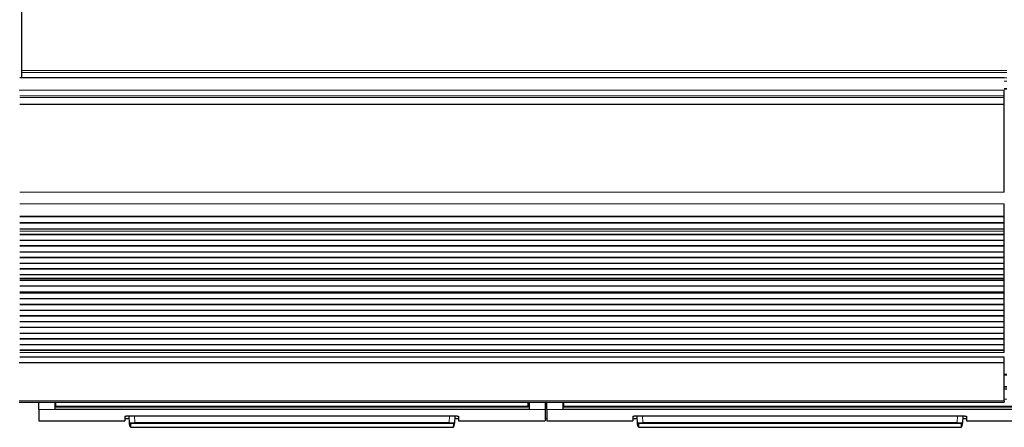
# Model space of a CAD drawing. Header units: inches. Extents: x 0 to 17820, y -10 to 12600.
# Tile 7 of 256: x 2581 to 3796, y 3031 to 3533. Entities that reach past the tile are written whole.
import ezdxf

# ---------------------------------------------------------------- set-up
doc = ezdxf.new("R2010")
doc.units = ezdxf.units.IN
doc.layers.add('1', color=7, linetype='Continuous', true_color=0xffffff)

msp = doc.modelspace()

# ---------------------------------------------------------------- linework, layer by layer
at = {"layer": '1', "color": 2, "linetype": 'Continuous', "lineweight": 25}
for p, q in [((2583.334, 3470.84), (2583.334, 3553.99)), ((2583.334, 3468.229), (2583.334, 3470.84)), ((2583.334, 3461.756), (2583.334, 3468.229)), ((3796.334, 3461.582), (2580.847, 3461.582)), ((2583.334, 3461.756), (2583.334, 3461.582)), ((3799.334, 3447.888), (3796.332, 3447.888)), ((3796.334, 3439.514), (3796.334, 3446.501)), ((3796.334, 3437.27), (3796.334, 3439.514)), ((3796.334, 3429.292), (3796.334, 3437.27)), ((3796.334, 3428.846), (3796.334, 3429.292)), ((3796.334, 3320.466), (3796.334, 3428.846)), ((3796.334, 3290.841), (3796.334, 3306.324)), ((2580.847, 3290.753), (3796.334, 3290.753)), ((3796.334, 3290.208), (2580.847, 3290.208)), ((3796.334, 3282.686), (2580.847, 3282.686)), ((3796.334, 3282.332), (2580.847, 3282.332)), ((3796.334, 3290.753), (3796.334, 3290.841)), ((3796.334, 3290.208), (3796.334, 3290.753)), ((3796.334, 3282.686), (3796.334, 3290.208)), ((3796.334, 3282.332), (3796.334, 3282.686)), ((3796.334, 3275.127), (3796.334, 3282.332)), ((3796.334, 3275.127), (2580.847, 3275.127)), ((3796.334, 3275.12), (2580.847, 3275.12)), ((3796.334, 3275.12), (3796.334, 3275.127)), ((3796.334, 3272.576), (3796.334, 3275.12)), ((3796.334, 3268.355), (3796.334, 3272.549)), ((3796.334, 3268.355), (2580.847, 3268.355)), ((3796.334, 3268.001), (2580.847, 3268.001)), ((3796.334, 3260.93), (2580.847, 3260.93)), ((3796.334, 3268.001), (3796.334, 3268.355)), ((3796.334, 3260.93), (3796.334, 3268.001)), ((3796.334, 3254.213), (3796.334, 3260.93)), ((3796.334, 3254.213), (2580.847, 3254.213)), ((3796.334, 3253.859), (2580.847, 3253.859)), ((3796.334, 3246.788), (2580.847, 3246.788)), ((3796.334, 3253.859), (3796.334, 3254.213)), ((3796.334, 3246.788), (3796.334, 3253.859)), ((3796.334, 3240.071), (3796.334, 3246.788)), ((3796.334, 3240.071), (2580.847, 3240.071)), ((3796.334, 3239.717), (2580.847, 3239.717)), ((3796.334, 3239.717), (3796.334, 3240.071)), ((3796.334, 3232.646), (3796.334, 3239.717)), ((3796.334, 3232.646), (2580.847, 3232.646)), ((3796.334, 3225.929), (2580.847, 3225.929)), ((3796.334, 3225.575), (2580.847, 3225.575)), ((3796.334, 3225.929), (3796.334, 3232.646)), ((3796.334, 3225.575), (3796.334, 3225.929)), ((3796.334, 3218.504), (3796.334, 3225.575)), ((3796.334, 3218.504), (2580.847, 3218.504)), ((3796.334, 3211.835), (2580.847, 3211.835)), ((3796.334, 3211.482), (2580.847, 3211.482)), ((3796.334, 3214.31), (3796.334, 3218.504)), ((3796.334, 3211.835), (3796.334, 3214.283)), ((3796.334, 3211.482), (3796.334, 3211.835)), ((3796.334, 3204.547), (3796.334, 3211.482)), ((3796.334, 3204.547), (2580.847, 3204.547)), ((3796.334, 3197.316), (2580.847, 3197.316)), ((2580.847, 3197.18), (3796.334, 3197.18)), ((3796.334, 3197.316), (3796.334, 3204.547)), ((3796.334, 3196.513), (3796.334, 3197.18)), ((3796.334, 3196.513), (2580.847, 3196.513)), ((3796.334, 3195.877), (2580.847, 3195.877)), ((3796.334, 3188.805), (2580.847, 3188.805)), ((3796.334, 3195.877), (3796.334, 3196.513)), ((3796.334, 3188.805), (3796.334, 3195.877)), ((3796.334, 3182.088), (3796.334, 3188.805)), ((3796.334, 3182.088), (2580.847, 3182.088)), ((3796.334, 3181.734), (2580.847, 3181.734)), ((3796.334, 3174.663), (2580.847, 3174.663)), ((3796.334, 3181.734), (3796.334, 3182.088)), ((3796.334, 3174.663), (3796.334, 3181.734)), ((3796.334, 3167.946), (3796.334, 3174.663)), ((3796.334, 3167.946), (2580.847, 3167.946)), ((3796.334, 3167.592), (2580.847, 3167.592)), ((3796.334, 3160.521), (2580.847, 3160.521)), ((3796.334, 3167.592), (3796.334, 3167.946)), ((3796.334, 3160.521), (3796.334, 3167.592)), ((3796.334, 3153.804), (3796.334, 3160.521)), ((3796.334, 3153.804), (2580.847, 3153.804)), ((3796.334, 3153.45), (2580.847, 3153.45)), ((3796.334, 3153.45), (3796.334, 3153.804)), ((3796.334, 3146.379), (3796.334, 3153.45)), ((3796.334, 3146.379), (2580.847, 3146.379)), ((3796.334, 3139.662), (2580.847, 3139.662)), ((3796.334, 3139.308), (2580.847, 3139.308)), ((3796.334, 3139.662), (3796.334, 3146.379)), ((3796.334, 3139.308), (3796.334, 3139.662)), ((3796.334, 3132.237), (3796.334, 3139.308)), ((3796.334, 3132.237), (2580.847, 3132.237)), ((3796.334, 3125.519), (2580.847, 3125.519)), ((3796.334, 3125.166), (2580.847, 3125.166)), ((3796.334, 3125.519), (3796.334, 3132.237)), ((3796.334, 3125.166), (3796.334, 3125.519)), ((3796.334, 3122.892), (3796.334, 3125.166)), ((3796.334, 3117.034), (2580.847, 3117.034)), ((3796.334, 3110.138), (3796.334, 3117.034)), ((3796.334, 3110.138), (2580.334, 3110.138)), ((3796.334, 3063.173), (3796.334, 3110.138)), ((3799.329, 3095.485), (3796.329, 3095.485)), ((3796.329, 3078.015), (3799.329, 3078.015)), ((3796.334, 3063.173), (3796.334, 3061.439)), ((2580.334, 3061.439), (3796.334, 3061.439)), ((2604.584, 3052.59), (2604.584, 3061.439)), ((2604.584, 3052.59), (2604.584, 3038.352)), ((2624.584, 3052.59), (2624.584, 3061.439)), ((3209.584, 3052.59), (2624.584, 3052.59)), ((2625.584, 3056.455), (2625.584, 3061.439)), ((2625.584, 3055.665), (2625.584, 3056.455)), ((2625.584, 3055.665), (3208.584, 3055.665)), ((3208.584, 3056.455), (3208.584, 3061.439)), ((3208.584, 3055.665), (3208.584, 3056.455)), ((3209.584, 3061.439), (3209.584, 3052.59)), ((3229.584, 3061.439), (3229.584, 3052.59)), ((3229.584, 3052.59), (3229.584, 3038.352)), ((3231.584, 3052.59), (3231.584, 3061.439)), ((3231.584, 3052.59), (3231.584, 3038.352)), ((3251.584, 3052.59), (3251.584, 3061.439)), ((3836.584, 3052.59), (3251.584, 3052.59)), ((3252.584, 3056.455), (3252.584, 3061.439)), ((3252.584, 3055.665), (3252.584, 3056.455)), ((3252.584, 3055.665), (3835.584, 3055.665)), ((2710.584, 3044.061), (2710.584, 3038.352)), ((2710.584, 3041.352), (2716.296, 3041.352)), ((2715.584, 3044.558), (3117.584, 3044.558)), ((2716.59, 3035.745), (2716.128, 3044.558)), ((3118.039, 3044.55), (3117.578, 3035.745)), ((3117.872, 3041.352), (3122.584, 3041.352)), ((3122.584, 3044.061), (3122.584, 3038.352)), ((3229.584, 3041.352), (3231.584, 3041.352)), ((3337.584, 3044.061), (3337.584, 3038.352)), ((3337.584, 3041.352), (3343.296, 3041.352)), ((3342.584, 3044.558), (3744.584, 3044.558)), ((3343.59, 3035.745), (3343.128, 3044.558)), ((3745.039, 3044.55), (3744.578, 3035.745)), ((3744.872, 3041.352), (3749.584, 3041.352)), ((3749.584, 3044.061), (3749.584, 3038.352)), ((2604.584, 3038.352), (2710.584, 3038.352)), ((2716.814, 3031.46), (2716.59, 3035.745)), ((2717.588, 3034.801), (2717.813, 3030.512)), ((2717.813, 3030.512), (3116.355, 3030.512)), ((3116.355, 3030.512), (3116.579, 3034.801)), ((3117.353, 3031.46), (3117.578, 3035.745)), ((3122.584, 3038.352), (3229.584, 3038.352)), ((3231.584, 3038.352), (3337.584, 3038.352)), ((3343.814, 3031.46), (3343.59, 3035.745)), ((3344.588, 3034.801), (3344.813, 3030.512)), ((3344.813, 3030.512), (3743.355, 3030.512)), ((3743.355, 3030.512), (3743.579, 3034.801)), ((3744.353, 3031.46), (3744.578, 3035.745)), ((3749.584, 3038.352), (3856.584, 3038.352))]:
    msp.add_line(p, q, dxfattribs=at)
at = {"layer": '1', "color": 110, "linetype": 'Continuous', "lineweight": 13}
for p, q in [((3799.334, 3470.84), (2583.334, 3470.84)), ((3799.334, 3468.229), (2583.334, 3468.229)), ((3799.334, 3461.756), (2583.334, 3461.756)), ((3799.334, 3457.404), (3796.332, 3457.404)), ((3796.334, 3446.501), (2580.334, 3446.501)), ((3799.334, 3448.389), (3796.332, 3448.389)), ((3799.334, 3447.889), (3796.332, 3447.889)), ((3796.334, 3439.514), (2580.847, 3439.514)), ((3796.334, 3437.27), (2580.847, 3437.27)), ((3796.334, 3429.292), (2580.847, 3429.292)), ((3796.334, 3428.846), (2580.847, 3428.846)), ((3796.334, 3320.466), (2580.847, 3320.466)), ((3796.334, 3306.324), (2580.847, 3306.324)), ((3796.334, 3290.841), (2580.847, 3290.841)), ((3796.334, 3272.576), (2580.847, 3272.576)), ((3796.334, 3272.549), (2580.847, 3272.549)), ((3796.334, 3214.31), (2580.847, 3214.31)), ((3796.334, 3214.283), (2580.847, 3214.283)), ((3796.334, 3122.892), (2580.847, 3122.892)), ((3799.329, 3094.985), (3796.329, 3094.985)), ((3799.329, 3080.825), (3796.329, 3080.825)), ((3799.329, 3079.959), (3796.329, 3079.959)), ((3799.329, 3078.149), (3796.329, 3078.149)), ((3796.334, 3063.173), (2580.334, 3063.173)), ((3799.328, 3065.422), (3796.331, 3065.422)), ((2624.584, 3052.59), (2604.584, 3052.59)), ((2625.589, 3060.465), (2624.584, 3060.465)), ((3209.584, 3060.465), (3208.578, 3060.465)), ((3229.584, 3052.59), (3209.584, 3052.59)), ((3231.584, 3060.465), (3229.584, 3060.465)), ((3251.584, 3052.59), (3231.584, 3052.59)), ((3252.589, 3060.465), (3251.584, 3060.465)), ((2722.619, 3044.558), (2723.056, 3036.226)), ((3111.112, 3036.226), (3111.549, 3044.558)), ((3349.619, 3044.558), (3350.056, 3036.226)), ((3738.112, 3036.226), (3738.549, 3044.558)), ((2723.056, 3036.226), (2723.056, 3035.282)), ((2723.056, 3036.226), (3111.112, 3036.226)), ((3111.112, 3035.282), (2723.056, 3035.282)), ((3111.112, 3036.226), (3111.112, 3035.282)), ((3350.056, 3036.226), (3350.056, 3035.282)), ((3350.056, 3036.226), (3738.112, 3036.226)), ((3738.112, 3035.282), (3350.056, 3035.282)), ((3738.112, 3036.226), (3738.112, 3035.282))]:
    msp.add_line(p, q, dxfattribs=at)
for centre, major_axis, start_param, end_param in [((2717.588, 3035.798), (-0.999, -0.052), 0, 1.51862377), ((3116.579, 3035.798), (0.999, -0.052), 4.76456153, 6.2831853), ((3344.588, 3035.798), (0.999, 0.052), 3.14159265, 4.66021642), ((3743.579, 3035.798), (-0.999, 0.052), 1.62296888, 3.14159265)]:
    msp.add_ellipse(centre, major_axis=major_axis, ratio=0.99641591, start_param=start_param, end_param=end_param, dxfattribs=at)
at = {"layer": '1', "color": 2, "linetype": 'Continuous', "lineweight": 25}
for points in [[(3209.584, 3055.554), (2624.584, 3055.554)], [(3836.584, 3055.554), (3251.584, 3055.554)]]:
    msp.add_open_spline(points, degree=1, dxfattribs=at)
at = {"layer": '1', "color": 110, "linetype": 'Continuous', "lineweight": 13}
for points, degree in [([(3208.584, 3056.455), (2625.584, 3056.455)], 1), ([(3231.584, 3055.554), (3230.917, 3055.554), (3230.25, 3055.554), (3229.584, 3055.554)], 3), ([(3835.584, 3056.455), (3252.584, 3056.455)], 1)]:
    msp.add_open_spline(points, degree=degree, dxfattribs=at)
at = {"layer": '1', "color": 2, "linetype": 'Continuous', "lineweight": 25}
for points, knots in [([(2710.584, 3044.061), (2710.584, 3044.077), (2710.592, 3044.093), (2710.624, 3044.125), (2710.672, 3044.156), (2710.751, 3044.187), (2710.81, 3044.207), (2710.823, 3044.21), (2710.848, 3044.218), (2710.862, 3044.222), (2710.903, 3044.234), (2710.933, 3044.241), (2711.027, 3044.264), (2711.166, 3044.293), (2711.334, 3044.321), (2711.47, 3044.341), (2711.517, 3044.347), (2711.59, 3044.357), (2711.615, 3044.361), (2711.665, 3044.367), (2711.691, 3044.37), (2711.822, 3044.386), (2711.932, 3044.398), (2712.162, 3044.421), (2712.403, 3044.443), (2712.665, 3044.463), (2712.836, 3044.475), (2712.87, 3044.477), (2712.94, 3044.481), (2712.975, 3044.483), (2713.081, 3044.49), (2713.152, 3044.494), (2713.369, 3044.506), (2713.663, 3044.52), (2713.97, 3044.531), (2714.204, 3044.538), (2714.283, 3044.54), (2714.443, 3044.544), (2714.523, 3044.546), (2714.766, 3044.551), (2715.09, 3044.556), (2715.419, 3044.558), (2715.584, 3044.558)], [0, 0, 0, 0, 0.0625, 0.0625, 0.125, 0.1875, 0.1875, 0.203125, 0.203125, 0.21875, 0.21875, 0.25, 0.25, 0.3125, 0.375, 0.375, 0.40625, 0.40625, 0.421875, 0.421875, 0.4375, 0.4375, 0.5, 0.5, 0.5625, 0.625, 0.625, 0.640625, 0.640625, 0.65625, 0.65625, 0.6875, 0.6875, 0.75, 0.8125, 0.8125, 0.84375, 0.84375, 0.875, 0.875, 0.9375, 1, 1, 1, 1]), ([(3117.584, 3044.558), (3117.749, 3044.558), (3117.912, 3044.557), (3118.237, 3044.554), (3118.559, 3044.549), (3118.876, 3044.541), (3119.072, 3044.535), (3119.111, 3044.534), (3119.189, 3044.531), (3119.228, 3044.53), (3119.345, 3044.525), (3119.421, 3044.522), (3119.648, 3044.513), (3119.943, 3044.499), (3120.223, 3044.482), (3120.426, 3044.468), (3120.527, 3044.461), (3120.625, 3044.454), (3120.69, 3044.448), (3120.722, 3044.446), (3120.881, 3044.433), (3121.003, 3044.422), (3121.233, 3044.399), (3121.452, 3044.375), (3121.647, 3044.348), (3121.761, 3044.331), (3121.784, 3044.328), (3121.828, 3044.321), (3121.85, 3044.318), (3121.913, 3044.307), (3121.954, 3044.3), (3122.069, 3044.278), (3122.209, 3044.249), (3122.319, 3044.219), (3122.39, 3044.196), (3122.412, 3044.188), (3122.452, 3044.172), (3122.471, 3044.165), (3122.519, 3044.141), (3122.567, 3044.109), (3122.584, 3044.077), (3122.584, 3044.061)], [0, 0, 0, 0, 0.0625, 0.0625, 0.125, 0.1875, 0.1875, 0.203125, 0.203125, 0.21875, 0.21875, 0.25, 0.25, 0.3125, 0.375, 0.375, 0.40625, 0.421875, 0.421875, 0.4375, 0.4375, 0.5, 0.5, 0.5625, 0.625, 0.625, 0.640625, 0.640625, 0.65625, 0.65625, 0.6875, 0.6875, 0.75, 0.8125, 0.8125, 0.84375, 0.84375, 0.875, 0.875, 0.9375, 1, 1, 1, 1]), ([(3337.584, 3044.061), (3337.584, 3044.077), (3337.592, 3044.093), (3337.624, 3044.125), (3337.672, 3044.156), (3337.751, 3044.187), (3337.81, 3044.207), (3337.823, 3044.21), (3337.848, 3044.218), (3337.862, 3044.222), (3337.903, 3044.234), (3337.933, 3044.241), (3338.027, 3044.264), (3338.166, 3044.293), (3338.334, 3044.321), (3338.47, 3044.341), (3338.517, 3044.347), (3338.59, 3044.357), (3338.615, 3044.361), (3338.665, 3044.367), (3338.691, 3044.37), (3338.822, 3044.386), (3338.932, 3044.398), (3339.162, 3044.421), (3339.403, 3044.443), (3339.665, 3044.463), (3339.836, 3044.475), (3339.87, 3044.477), (3339.94, 3044.481), (3339.975, 3044.483), (3340.081, 3044.49), (3340.152, 3044.494), (3340.369, 3044.506), (3340.663, 3044.52), (3340.97, 3044.531), (3341.204, 3044.538), (3341.283, 3044.54), (3341.443, 3044.544), (3341.523, 3044.546), (3341.766, 3044.551), (3342.09, 3044.556), (3342.419, 3044.558), (3342.584, 3044.558)], [0, 0, 0, 0, 0.0625, 0.0625, 0.125, 0.1875, 0.1875, 0.203125, 0.203125, 0.21875, 0.21875, 0.25, 0.25, 0.3125, 0.375, 0.375, 0.40625, 0.40625, 0.421875, 0.421875, 0.4375, 0.4375, 0.5, 0.5, 0.5625, 0.625, 0.625, 0.640625, 0.640625, 0.65625, 0.65625, 0.6875, 0.6875, 0.75, 0.8125, 0.8125, 0.84375, 0.84375, 0.875, 0.875, 0.9375, 1, 1, 1, 1]), ([(3744.584, 3044.558), (3744.749, 3044.558), (3744.912, 3044.557), (3745.237, 3044.554), (3745.559, 3044.549), (3745.876, 3044.541), (3746.072, 3044.535), (3746.111, 3044.534), (3746.189, 3044.531), (3746.228, 3044.53), (3746.345, 3044.525), (3746.421, 3044.522), (3746.648, 3044.513), (3746.943, 3044.499), (3747.223, 3044.482), (3747.426, 3044.468), (3747.527, 3044.461), (3747.625, 3044.454), (3747.69, 3044.448), (3747.722, 3044.446), (3747.881, 3044.433), (3748.003, 3044.422), (3748.233, 3044.399), (3748.452, 3044.375), (3748.647, 3044.348), (3748.761, 3044.331), (3748.784, 3044.328), (3748.828, 3044.321), (3748.85, 3044.318), (3748.913, 3044.307), (3748.954, 3044.3), (3749.069, 3044.278), (3749.209, 3044.249), (3749.319, 3044.219), (3749.39, 3044.196), (3749.412, 3044.188), (3749.452, 3044.172), (3749.471, 3044.165), (3749.519, 3044.141), (3749.567, 3044.109), (3749.584, 3044.077), (3749.584, 3044.061)], [0, 0, 0, 0, 0.0625, 0.0625, 0.125, 0.1875, 0.1875, 0.203125, 0.203125, 0.21875, 0.21875, 0.25, 0.25, 0.3125, 0.375, 0.375, 0.40625, 0.421875, 0.421875, 0.4375, 0.4375, 0.5, 0.5, 0.5625, 0.625, 0.625, 0.640625, 0.640625, 0.65625, 0.65625, 0.6875, 0.6875, 0.75, 0.8125, 0.8125, 0.84375, 0.84375, 0.875, 0.875, 0.9375, 1, 1, 1, 1])]:
    msp.add_open_spline(points, degree=3, knots=knots, dxfattribs=at)
at = {"layer": '1', "color": 110, "linetype": 'Continuous', "lineweight": 13}
for points, knots in [([(2723.056, 3036.226), (2722.841, 3036.224), (2722.413, 3036.219), (2721.991, 3036.212), (2721.728, 3036.206), (2721.675, 3036.205), (2721.571, 3036.202), (2721.415, 3036.199), (2721.261, 3036.195), (2720.957, 3036.186), (2720.559, 3036.173), (2720.176, 3036.157), (2719.942, 3036.147), (2719.895, 3036.145), (2719.802, 3036.141), (2719.756, 3036.138), (2719.618, 3036.132), (2719.528, 3036.127), (2719.264, 3036.113), (2718.925, 3036.093), (2718.613, 3036.072), (2718.39, 3036.055), (2718.317, 3036.049), (2718.21, 3036.04), (2718.175, 3036.037), (2718.106, 3036.031), (2718.072, 3036.028), (2717.903, 3036.013), (2717.778, 3036.001), (2717.545, 3035.976), (2717.33, 3035.95), (2717.151, 3035.923), (2717.051, 3035.906), (2717.031, 3035.903), (2716.994, 3035.896), (2716.975, 3035.893), (2716.922, 3035.882), (2716.889, 3035.876), (2716.799, 3035.855), (2716.698, 3035.828), (2716.638, 3035.8), (2716.599, 3035.773), (2716.589, 3035.759), (2716.59, 3035.745)], [0, 0, 0, 0, 0.0625, 0.125, 0.125, 0.140625, 0.140625, 0.15625, 0.1875, 0.1875, 0.25, 0.3125, 0.3125, 0.328125, 0.328125, 0.34375, 0.34375, 0.375, 0.375, 0.4375, 0.5, 0.5, 0.53125, 0.53125, 0.546875, 0.546875, 0.5625, 0.5625, 0.625, 0.625, 0.6875, 0.75, 0.75, 0.765625, 0.765625, 0.78125, 0.78125, 0.8125, 0.8125, 0.875, 0.9375, 0.9375, 1, 1, 1, 1]), ([(2723.056, 3035.282), (2722.874, 3035.282), (2722.512, 3035.281), (2722.153, 3035.276), (2721.93, 3035.272), (2721.886, 3035.271), (2721.798, 3035.269), (2721.754, 3035.268), (2721.622, 3035.265), (2721.535, 3035.263), (2721.278, 3035.256), (2720.941, 3035.245), (2720.616, 3035.231), (2720.418, 3035.222), (2720.378, 3035.22), (2720.3, 3035.216), (2720.261, 3035.214), (2720.144, 3035.208), (2720.068, 3035.203), (2719.844, 3035.19), (2719.558, 3035.171), (2719.294, 3035.149), (2719.105, 3035.132), (2719.013, 3035.124), (2718.924, 3035.115), (2718.865, 3035.109), (2718.837, 3035.106), (2718.694, 3035.09), (2718.588, 3035.077), (2718.392, 3035.051), (2718.211, 3035.024), (2718.06, 3034.996), (2717.976, 3034.978), (2717.959, 3034.974), (2717.927, 3034.967), (2717.912, 3034.963), (2717.867, 3034.952), (2717.84, 3034.945), (2717.763, 3034.923), (2717.679, 3034.893), (2717.629, 3034.862), (2717.604, 3034.84), (2717.595, 3034.828), (2717.59, 3034.817), (2717.588, 3034.809), (2717.588, 3034.805), (2717.588, 3034.801)], [0, 0, 0, 0, 0.0625, 0.125, 0.125, 0.140625, 0.140625, 0.15625, 0.15625, 0.1875, 0.1875, 0.25, 0.3125, 0.3125, 0.328125, 0.328125, 0.34375, 0.34375, 0.375, 0.375, 0.4375, 0.5, 0.5, 0.53125, 0.546875, 0.546875, 0.5625, 0.5625, 0.625, 0.625, 0.6875, 0.75, 0.75, 0.765625, 0.765625, 0.78125, 0.78125, 0.8125, 0.8125, 0.875, 0.9375, 0.9375, 0.96875, 0.984375, 0.984375, 1, 1, 1, 1]), ([(3117.578, 3035.745), (3117.579, 3035.759), (3117.559, 3035.787), (3117.498, 3035.814), (3117.447, 3035.832), (3117.436, 3035.835), (3117.413, 3035.842), (3117.377, 3035.852), (3117.335, 3035.863), (3117.244, 3035.883), (3117.103, 3035.91), (3116.924, 3035.937), (3116.775, 3035.957), (3116.723, 3035.963), (3116.641, 3035.973), (3116.613, 3035.976), (3116.557, 3035.983), (3116.528, 3035.986), (3116.381, 3036.002), (3116.13, 3036.026), (3115.847, 3036.05), (3115.624, 3036.066), (3115.547, 3036.072), (3115.429, 3036.08), (3115.389, 3036.083), (3115.309, 3036.088), (3115.268, 3036.091), (3115.061, 3036.104), (3114.891, 3036.114), (3114.539, 3036.132), (3114.358, 3036.141), (3113.985, 3036.158), (3113.793, 3036.165), (3113.547, 3036.174), (3113.497, 3036.176), (3113.397, 3036.18), (3113.347, 3036.181), (3113.196, 3036.186), (3113.095, 3036.189), (3112.79, 3036.198), (3112.379, 3036.208), (3111.961, 3036.216), (3111.539, 3036.222), (3111.327, 3036.224), (3111.112, 3036.226)], [0, 0, 0, 0, 0.0625, 0.125, 0.125, 0.140625, 0.140625, 0.15625, 0.1875, 0.1875, 0.25, 0.3125, 0.3125, 0.34375, 0.34375, 0.359375, 0.359375, 0.375, 0.375, 0.4375, 0.5, 0.5, 0.53125, 0.53125, 0.546875, 0.546875, 0.5625, 0.5625, 0.625, 0.625, 0.6875, 0.6875, 0.75, 0.75, 0.765625, 0.765625, 0.78125, 0.78125, 0.8125, 0.8125, 0.875, 0.9375, 0.9375, 1, 1, 1, 1]), ([(3111.112, 3035.282), (3111.203, 3035.282), (3111.294, 3035.282), (3111.475, 3035.281), (3111.565, 3035.281), (3111.834, 3035.278), (3112.188, 3035.274), (3112.537, 3035.266), (3112.795, 3035.259), (3112.881, 3035.256), (3113.009, 3035.252), (3113.051, 3035.251), (3113.136, 3035.248), (3113.178, 3035.246), (3113.386, 3035.238), (3113.549, 3035.232), (3113.864, 3035.216), (3114.017, 3035.208), (3114.315, 3035.19), (3114.459, 3035.181), (3114.633, 3035.168), (3114.668, 3035.165), (3114.736, 3035.16), (3114.837, 3035.152), (3114.934, 3035.144), (3115.123, 3035.127), (3115.361, 3035.103), (3115.573, 3035.078), (3115.697, 3035.062), (3115.721, 3035.058), (3115.769, 3035.052), (3115.792, 3035.048), (3115.861, 3035.038), (3115.905, 3035.031), (3116.031, 3035.01), (3116.181, 3034.982), (3116.3, 3034.953), (3116.376, 3034.931), (3116.4, 3034.923), (3116.432, 3034.912), (3116.442, 3034.908), (3116.461, 3034.901), (3116.47, 3034.897), (3116.513, 3034.878), (3116.564, 3034.847), (3116.58, 3034.817), (3116.579, 3034.801)], [0, 0, 0, 0, 0.03125, 0.03125, 0.0625, 0.0625, 0.125, 0.1875, 0.1875, 0.21875, 0.21875, 0.234375, 0.234375, 0.25, 0.25, 0.3125, 0.3125, 0.375, 0.375, 0.4375, 0.4375, 0.453125, 0.453125, 0.46875, 0.5, 0.5, 0.5625, 0.625, 0.625, 0.640625, 0.640625, 0.65625, 0.65625, 0.6875, 0.6875, 0.75, 0.8125, 0.8125, 0.84375, 0.84375, 0.859375, 0.859375, 0.875, 0.875, 0.9375, 1, 1, 1, 1]), ([(3350.056, 3036.226), (3349.841, 3036.224), (3349.413, 3036.219), (3348.991, 3036.212), (3348.728, 3036.206), (3348.675, 3036.205), (3348.571, 3036.202), (3348.415, 3036.199), (3348.261, 3036.195), (3347.957, 3036.186), (3347.559, 3036.173), (3347.176, 3036.157), (3346.942, 3036.147), (3346.895, 3036.145), (3346.802, 3036.141), (3346.756, 3036.138), (3346.618, 3036.132), (3346.528, 3036.127), (3346.264, 3036.113), (3345.925, 3036.093), (3345.613, 3036.072), (3345.39, 3036.055), (3345.317, 3036.049), (3345.21, 3036.04), (3345.175, 3036.037), (3345.106, 3036.031), (3345.072, 3036.028), (3344.903, 3036.013), (3344.778, 3036.001), (3344.545, 3035.976), (3344.33, 3035.95), (3344.151, 3035.923), (3344.051, 3035.906), (3344.031, 3035.903), (3343.994, 3035.896), (3343.975, 3035.893), (3343.922, 3035.882), (3343.889, 3035.876), (3343.799, 3035.855), (3343.698, 3035.828), (3343.638, 3035.8), (3343.599, 3035.773), (3343.589, 3035.759), (3343.59, 3035.745)], [0, 0, 0, 0, 0.0625, 0.125, 0.125, 0.140625, 0.140625, 0.15625, 0.1875, 0.1875, 0.25, 0.3125, 0.3125, 0.328125, 0.328125, 0.34375, 0.34375, 0.375, 0.375, 0.4375, 0.5, 0.5, 0.53125, 0.53125, 0.546875, 0.546875, 0.5625, 0.5625, 0.625, 0.625, 0.6875, 0.75, 0.75, 0.765625, 0.765625, 0.78125, 0.78125, 0.8125, 0.8125, 0.875, 0.9375, 0.9375, 1, 1, 1, 1]), ([(3350.056, 3035.282), (3349.874, 3035.282), (3349.512, 3035.281), (3349.153, 3035.276), (3348.93, 3035.272), (3348.886, 3035.271), (3348.798, 3035.269), (3348.754, 3035.268), (3348.622, 3035.265), (3348.535, 3035.263), (3348.278, 3035.256), (3347.941, 3035.245), (3347.616, 3035.231), (3347.418, 3035.222), (3347.378, 3035.22), (3347.3, 3035.216), (3347.261, 3035.214), (3347.144, 3035.208), (3347.068, 3035.203), (3346.844, 3035.19), (3346.558, 3035.171), (3346.294, 3035.149), (3346.105, 3035.132), (3346.013, 3035.124), (3345.924, 3035.115), (3345.865, 3035.109), (3345.837, 3035.106), (3345.694, 3035.09), (3345.588, 3035.077), (3345.392, 3035.051), (3345.211, 3035.024), (3345.06, 3034.996), (3344.976, 3034.978), (3344.959, 3034.974), (3344.927, 3034.967), (3344.912, 3034.963), (3344.867, 3034.952), (3344.84, 3034.945), (3344.763, 3034.923), (3344.679, 3034.893), (3344.629, 3034.862), (3344.604, 3034.84), (3344.595, 3034.828), (3344.59, 3034.817), (3344.588, 3034.809), (3344.588, 3034.805), (3344.588, 3034.801)], [0, 0, 0, 0, 0.0625, 0.125, 0.125, 0.140625, 0.140625, 0.15625, 0.15625, 0.1875, 0.1875, 0.25, 0.3125, 0.3125, 0.328125, 0.328125, 0.34375, 0.34375, 0.375, 0.375, 0.4375, 0.5, 0.5, 0.53125, 0.546875, 0.546875, 0.5625, 0.5625, 0.625, 0.625, 0.6875, 0.75, 0.75, 0.765625, 0.765625, 0.78125, 0.78125, 0.8125, 0.8125, 0.875, 0.9375, 0.9375, 0.96875, 0.984375, 0.984375, 1, 1, 1, 1]), ([(3744.578, 3035.745), (3744.579, 3035.759), (3744.559, 3035.787), (3744.498, 3035.814), (3744.447, 3035.832), (3744.436, 3035.835), (3744.413, 3035.842), (3744.377, 3035.852), (3744.335, 3035.863), (3744.244, 3035.883), (3744.103, 3035.91), (3743.924, 3035.937), (3743.775, 3035.957), (3743.723, 3035.963), (3743.641, 3035.973), (3743.613, 3035.976), (3743.557, 3035.983), (3743.528, 3035.986), (3743.381, 3036.002), (3743.13, 3036.026), (3742.847, 3036.05), (3742.624, 3036.066), (3742.547, 3036.072), (3742.429, 3036.08), (3742.389, 3036.083), (3742.309, 3036.088), (3742.268, 3036.091), (3742.061, 3036.104), (3741.891, 3036.114), (3741.539, 3036.132), (3741.358, 3036.141), (3740.985, 3036.158), (3740.793, 3036.165), (3740.547, 3036.174), (3740.497, 3036.176), (3740.397, 3036.18), (3740.347, 3036.181), (3740.196, 3036.186), (3740.095, 3036.189), (3739.79, 3036.198), (3739.379, 3036.208), (3738.961, 3036.216), (3738.539, 3036.222), (3738.327, 3036.224), (3738.112, 3036.226)], [0, 0, 0, 0, 0.0625, 0.125, 0.125, 0.140625, 0.140625, 0.15625, 0.1875, 0.1875, 0.25, 0.3125, 0.3125, 0.34375, 0.34375, 0.359375, 0.359375, 0.375, 0.375, 0.4375, 0.5, 0.5, 0.53125, 0.53125, 0.546875, 0.546875, 0.5625, 0.5625, 0.625, 0.625, 0.6875, 0.6875, 0.75, 0.75, 0.765625, 0.765625, 0.78125, 0.78125, 0.8125, 0.8125, 0.875, 0.9375, 0.9375, 1, 1, 1, 1]), ([(3738.112, 3035.282), (3738.203, 3035.282), (3738.294, 3035.282), (3738.475, 3035.281), (3738.565, 3035.281), (3738.834, 3035.278), (3739.188, 3035.274), (3739.537, 3035.266), (3739.795, 3035.259), (3739.881, 3035.256), (3740.009, 3035.252), (3740.051, 3035.251), (3740.136, 3035.248), (3740.178, 3035.246), (3740.386, 3035.238), (3740.549, 3035.232), (3740.864, 3035.216), (3741.017, 3035.208), (3741.315, 3035.19), (3741.459, 3035.181), (3741.633, 3035.168), (3741.668, 3035.165), (3741.736, 3035.16), (3741.837, 3035.152), (3741.934, 3035.144), (3742.123, 3035.127), (3742.361, 3035.103), (3742.573, 3035.078), (3742.697, 3035.062), (3742.721, 3035.058), (3742.769, 3035.052), (3742.792, 3035.048), (3742.861, 3035.038), (3742.905, 3035.031), (3743.031, 3035.01), (3743.181, 3034.982), (3743.3, 3034.953), (3743.376, 3034.931), (3743.4, 3034.923), (3743.432, 3034.912), (3743.442, 3034.908), (3743.461, 3034.901), (3743.47, 3034.897), (3743.513, 3034.878), (3743.564, 3034.847), (3743.58, 3034.817), (3743.579, 3034.801)], [0, 0, 0, 0, 0.03125, 0.03125, 0.0625, 0.0625, 0.125, 0.1875, 0.1875, 0.21875, 0.21875, 0.234375, 0.234375, 0.25, 0.25, 0.3125, 0.3125, 0.375, 0.375, 0.4375, 0.4375, 0.453125, 0.453125, 0.46875, 0.5, 0.5, 0.5625, 0.625, 0.625, 0.640625, 0.640625, 0.65625, 0.65625, 0.6875, 0.6875, 0.75, 0.8125, 0.8125, 0.84375, 0.84375, 0.859375, 0.859375, 0.875, 0.875, 0.9375, 1, 1, 1, 1])]:
    msp.add_open_spline(points, degree=3, knots=knots, dxfattribs=at)

doc.saveas('drawing.dxf')
